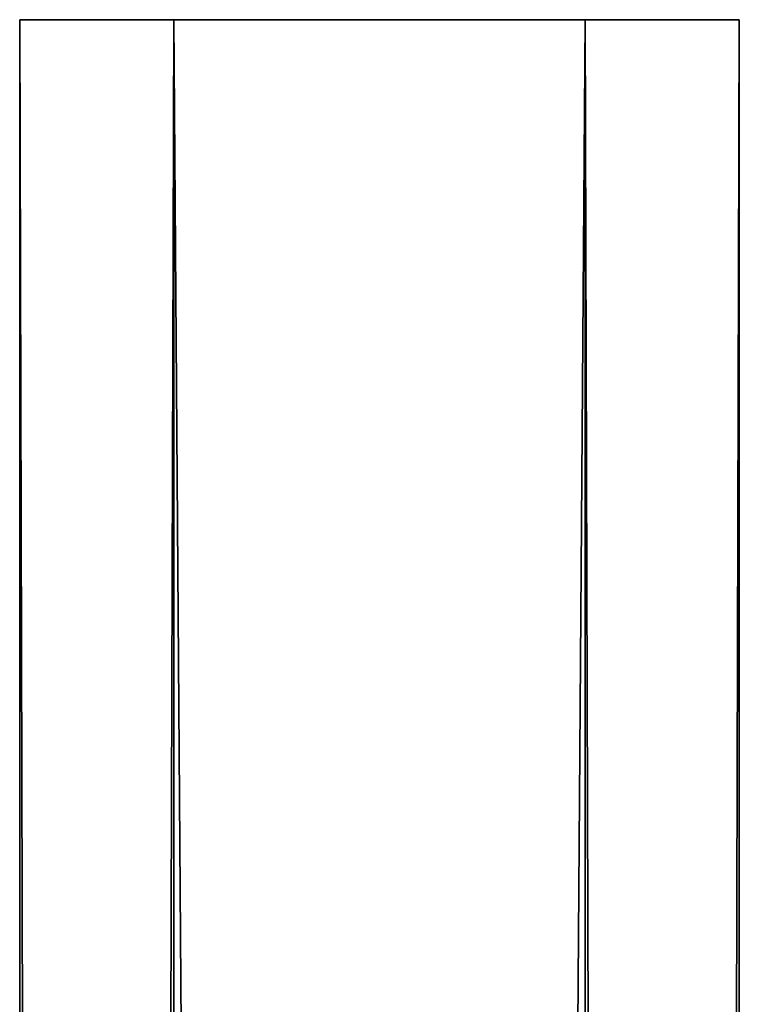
# Model space of a CAD drawing. Header units: inches. Extents: x -15 to 6, y -7 to 205.
# Tile 21 of 22: x -11.25 to -8.61, y 201.64 to 205.25. Entities that reach past the tile are written whole.
import ezdxf

# ---------------------------------------------------------------- set-up
doc = ezdxf.new("R2010")
doc.units = ezdxf.units.IN
doc.layers.get('0').update_dxf_attribs({"true_color": 0xc2ced6})

msp = doc.modelspace()

# ---------------------------------------------------------------- linework, layer by layer
for points in [[(-11.2511, 205.2466), (-11.2511, 205.2466), (-11.2511, -0.6207), (-11.2511, 205.2466)], [(-11.2511, -0.6207), (-11.2511, -0.6207), (-11.2511, 205.2466), (-11.2511, -0.6207)], [(-8.6135, 205.2466), (-8.6135, 205.2466), (-11.2511, 205.2466), (-8.6135, 205.2466)], [(-8.6135, 205.2466), (-9.1781, 205.2466), (-11.2511, 205.2466), (-8.6135, 205.2466)], [(-11.2511, 205.2466), (-8.6135, 205.2466), (-11.2511, 205.2466), (-11.2511, 205.2466)], [(-11.2511, 205.2466), (-9.1781, 205.2466), (-10.6865, 205.2466), (-11.2511, 205.2466)], [(-10.6865, 205.2466), (-8.6135, 205.2466), (-11.2511, 205.2466), (-10.6865, 205.2466)], [(-10.6865, 205.2466), (-11.2511, 205.2466), (-11.2511, -0.6207), (-10.6865, 205.2466)], [(-11.2511, -0.6207), (-10.6865, -0.6207), (-10.6865, 205.2466), (-11.2511, -0.6207)], [(-11.2511, 205.2466), (-10.6865, 205.2466), (-10.6865, -0.6207), (-11.2511, 205.2466)], [(-10.6865, -0.6207), (-11.2511, -0.6207), (-11.2511, 205.2466), (-10.6865, -0.6207)], [(-10.6865, 205.2466), (-9.1781, 205.2466), (-8.6135, 205.2466), (-10.6865, 205.2466)], [(-9.1781, 205.2466), (-10.6865, 205.2466), (-10.6865, -0.6207), (-9.1781, 205.2466)], [(-10.6865, -0.6207), (-9.1781, -0.6207), (-9.1781, 205.2466), (-10.6865, -0.6207)], [(-10.6865, 205.2466), (-9.1781, 205.2466), (-9.1781, -0.6207), (-10.6865, 205.2466)], [(-9.1781, -0.6207), (-10.6865, -0.6207), (-10.6865, 205.2466), (-9.1781, -0.6207)], [(-8.6135, 205.2466), (-9.1781, 205.2466), (-9.1781, -0.6207), (-8.6135, 205.2466)], [(-9.1781, -0.6207), (-8.6135, -0.6207), (-8.6135, 205.2466), (-9.1781, -0.6207)], [(-9.1781, 205.2466), (-8.6135, 205.2466), (-8.6135, -0.6207), (-9.1781, 205.2466)], [(-8.6135, -0.6207), (-9.1781, -0.6207), (-9.1781, 205.2466), (-8.6135, -0.6207)], [(-8.6135, 205.2466), (-8.6135, 205.2466), (-8.6135, -0.6207), (-8.6135, 205.2466)], [(-8.6135, -0.6207), (-8.6135, -0.6207), (-8.6135, 205.2466), (-8.6135, -0.6207)]]:
    msp.add_lwpolyline(points)

doc.saveas('drawing.dxf')
